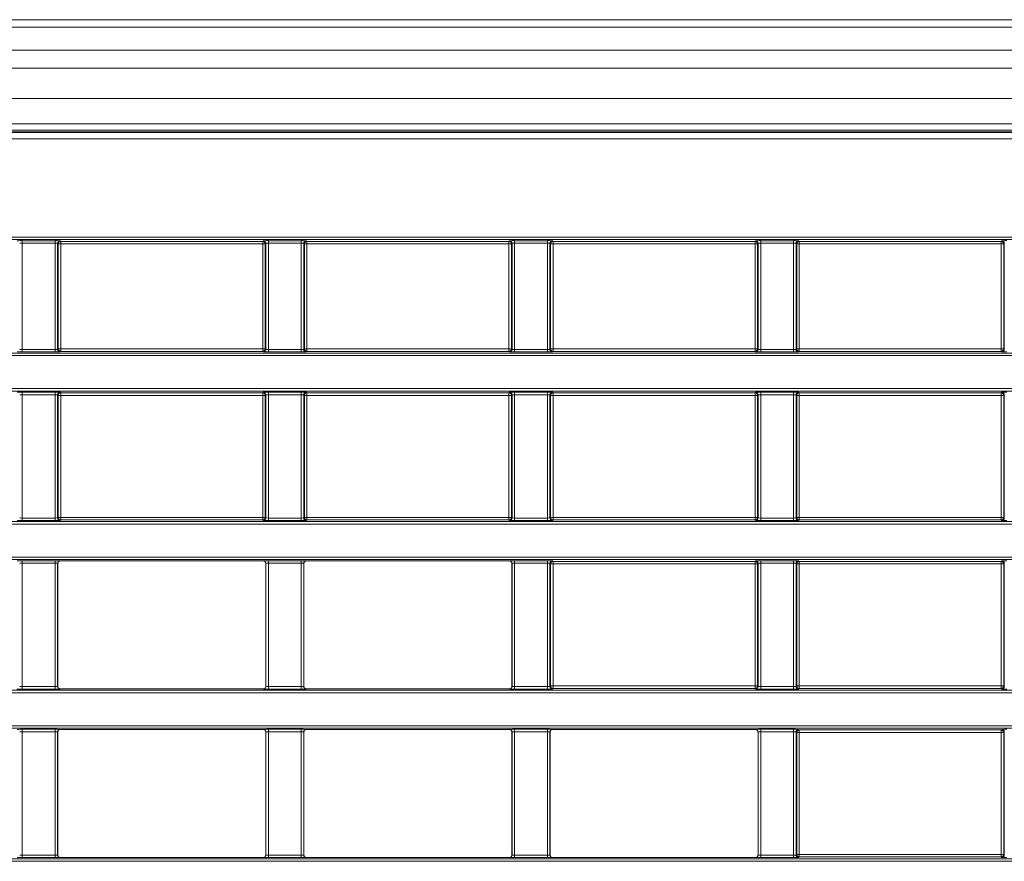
# Model space of a CAD drawing. Header units: millimetres. Extents: x 0 to 1118, y 0 to 864.
# Tile 79 of 235: x 650 to 669, y 220 to 237. Entities that reach past the tile are written whole.
import ezdxf

# ---------------------------------------------------------------- set-up
doc = ezdxf.new("R2010")
doc.units = ezdxf.units.MM

msp = doc.modelspace()

# ---------------------------------------------------------------- linework, layer by layer
at = {"color": 7, "linetype": 'Continuous', "lineweight": 15}
for p, q in [((685.785, 236.547), (551.36, 236.547)), ((685.785, 234.485), (551.36, 234.485)), ((550.577, 234.329), (686.567, 234.329)), ((650.687, 225.834), (654.707, 225.834)), ((655.562, 225.834), (659.582, 225.834)), ((650.637, 223.351), (650.637, 225.784)), ((654.757, 223.351), (654.757, 225.784)), ((655.512, 223.351), (655.512, 225.784)), ((659.632, 225.784), (659.632, 223.351)), ((650.687, 223.301), (654.707, 223.301)), ((655.562, 223.301), (659.582, 223.301)), ((650.687, 222.498), (654.707, 222.498)), ((655.562, 222.498), (659.582, 222.498)), ((660.437, 222.498), (664.457, 222.498)), ((650.637, 220.015), (650.637, 222.448)), ((654.757, 220.015), (654.757, 222.448)), ((655.512, 220.015), (655.512, 222.448)), ((659.632, 222.448), (659.632, 220.015)), ((660.387, 220.015), (660.387, 222.448)), ((664.507, 222.448), (664.507, 220.015)), ((650.687, 219.965), (654.707, 219.965)), ((655.562, 219.965), (659.582, 219.965)), ((660.437, 219.965), (664.457, 219.965))]:
    msp.add_line(p, q, dxfattribs=at)
at = {"color": 9, "linetype": 'Continuous', "lineweight": 0}
for p, q in [((685.785, 236.401), (551.36, 236.401)), ((685.785, 235.943), (551.36, 235.943)), ((685.785, 235.59), (551.36, 235.59)), ((685.785, 234.985), (551.36, 234.985)), ((550.584, 234.312), (686.56, 234.312)), ((685.785, 234.36), (551.36, 234.36)), ((686.56, 234.187), (550.584, 234.187)), ((553.132, 232.246), (684.012, 232.246)), ((684.012, 232.196), (553.132, 232.196)), ((649.934, 232.173), (650.585, 232.173)), ((649.934, 232.173), (649.934, 232.123)), ((650.585, 232.123), (649.934, 232.123)), ((649.934, 232.123), (649.934, 230.02)), ((650.585, 232.173), (650.585, 232.123)), ((650.585, 230.02), (650.585, 232.123)), ((650.635, 232.122), (650.635, 230.022)), ((650.647, 232.11), (650.635, 232.122)), ((650.647, 230.033), (650.647, 232.11)), ((650.647, 232.11), (650.697, 232.11)), ((650.685, 232.172), (650.697, 232.16)), ((650.697, 232.16), (654.697, 232.16)), ((650.697, 232.16), (650.697, 232.11)), ((654.697, 232.11), (650.697, 232.11)), ((650.697, 232.11), (650.697, 230.033)), ((654.697, 232.16), (654.709, 232.172)), ((654.697, 232.16), (654.697, 232.11)), ((654.697, 230.033), (654.697, 232.11)), ((654.697, 232.11), (654.747, 232.11)), ((654.759, 232.122), (654.747, 232.11)), ((654.747, 232.11), (654.747, 230.033)), ((654.759, 230.022), (654.759, 232.122)), ((654.809, 232.173), (655.46, 232.173)), ((654.809, 232.173), (654.809, 232.123)), ((655.46, 232.123), (654.809, 232.123)), ((654.809, 232.123), (654.809, 230.02)), ((655.46, 232.173), (655.46, 232.123)), ((655.46, 230.02), (655.46, 232.123)), ((655.51, 232.122), (655.51, 230.022)), ((655.522, 232.11), (655.51, 232.122)), ((655.522, 230.033), (655.522, 232.11)), ((655.522, 232.11), (655.572, 232.11)), ((655.56, 232.172), (655.572, 232.16)), ((655.572, 232.16), (659.572, 232.16)), ((655.572, 232.16), (655.572, 232.11)), ((659.572, 232.11), (655.572, 232.11)), ((655.572, 232.11), (655.572, 230.033)), ((659.572, 232.16), (659.584, 232.172)), ((659.572, 232.16), (659.572, 232.11)), ((659.572, 232.11), (659.622, 232.11)), ((659.572, 230.033), (659.572, 232.11)), ((659.634, 232.122), (659.622, 232.11)), ((659.622, 232.11), (659.622, 230.033)), ((659.634, 230.022), (659.634, 232.122)), ((659.684, 232.173), (660.335, 232.173)), ((659.684, 232.173), (659.684, 232.123)), ((660.335, 232.123), (659.684, 232.123)), ((659.684, 232.123), (659.684, 230.02)), ((660.335, 232.173), (660.335, 232.123)), ((660.335, 230.02), (660.335, 232.123)), ((660.385, 232.122), (660.385, 230.022)), ((660.397, 232.11), (660.385, 232.122)), ((660.397, 230.033), (660.397, 232.11)), ((660.397, 232.11), (660.447, 232.11)), ((660.435, 232.172), (660.447, 232.16)), ((660.447, 232.16), (664.447, 232.16)), ((660.447, 232.16), (660.447, 232.11)), ((664.447, 232.11), (660.447, 232.11)), ((660.447, 232.11), (660.447, 230.033)), ((664.447, 232.16), (664.459, 232.172)), ((664.447, 232.16), (664.447, 232.11)), ((664.447, 230.033), (664.447, 232.11)), ((664.447, 232.11), (664.497, 232.11)), ((664.509, 232.122), (664.497, 232.11)), ((664.497, 232.11), (664.497, 230.033)), ((664.509, 230.022), (664.509, 232.122)), ((664.559, 232.173), (665.21, 232.173)), ((664.559, 232.173), (664.559, 232.123)), ((665.21, 232.123), (664.559, 232.123)), ((664.559, 232.123), (664.559, 230.02)), ((665.21, 232.173), (665.21, 232.123)), ((665.21, 230.02), (665.21, 232.123)), ((665.26, 232.122), (665.26, 230.022)), ((665.272, 232.11), (665.26, 232.122)), ((665.272, 230.033), (665.272, 232.11)), ((665.272, 232.11), (665.322, 232.11)), ((665.31, 232.172), (665.322, 232.16)), ((665.322, 232.16), (669.322, 232.16)), ((665.322, 232.16), (665.322, 232.11)), ((669.322, 232.11), (665.322, 232.11)), ((665.322, 232.11), (665.322, 230.033)), ((669.322, 232.16), (669.334, 232.172)), ((669.322, 232.16), (669.322, 232.11)), ((669.322, 232.11), (669.372, 232.11)), ((669.322, 230.033), (669.322, 232.11)), ((669.384, 232.122), (669.372, 232.11)), ((669.372, 232.11), (669.372, 230.033)), ((669.384, 230.022), (669.384, 232.122)), ((554.876, 229.948), (682.268, 229.948)), ((649.934, 230.02), (649.934, 229.97)), ((649.934, 230.02), (650.585, 230.02)), ((650.585, 229.97), (649.934, 229.97)), ((650.585, 230.02), (650.585, 229.97)), ((650.635, 230.022), (650.647, 230.033)), ((650.647, 230.033), (650.697, 230.033)), ((650.697, 229.983), (650.685, 229.972)), ((650.697, 230.033), (654.697, 230.033)), ((650.697, 230.033), (650.697, 229.983)), ((654.697, 229.983), (650.697, 229.983)), ((654.697, 230.033), (654.697, 229.983)), ((654.697, 230.033), (654.747, 230.033)), ((654.709, 229.972), (654.697, 229.983)), ((654.747, 230.033), (654.759, 230.022)), ((654.809, 230.02), (654.809, 229.97)), ((654.809, 230.02), (655.46, 230.02)), ((655.46, 229.97), (654.809, 229.97)), ((655.46, 230.02), (655.46, 229.97)), ((655.51, 230.022), (655.522, 230.033)), ((655.522, 230.033), (655.572, 230.033)), ((655.572, 229.983), (655.56, 229.972)), ((655.572, 230.033), (659.572, 230.033)), ((655.572, 230.033), (655.572, 229.983)), ((659.572, 229.983), (655.572, 229.983)), ((659.572, 230.033), (659.572, 229.983)), ((659.572, 230.033), (659.622, 230.033)), ((659.584, 229.972), (659.572, 229.983)), ((659.622, 230.033), (659.634, 230.022)), ((659.684, 230.02), (659.684, 229.97)), ((659.684, 230.02), (660.335, 230.02)), ((660.335, 229.97), (659.684, 229.97)), ((660.335, 230.02), (660.335, 229.97)), ((660.385, 230.022), (660.397, 230.033)), ((660.397, 230.033), (660.447, 230.033)), ((660.447, 229.983), (660.435, 229.972)), ((660.447, 230.033), (664.447, 230.033)), ((660.447, 230.033), (660.447, 229.983)), ((664.447, 229.983), (660.447, 229.983)), ((664.447, 230.033), (664.447, 229.983)), ((664.447, 230.033), (664.497, 230.033)), ((664.459, 229.972), (664.447, 229.983)), ((664.497, 230.033), (664.509, 230.022)), ((664.559, 230.02), (664.559, 229.97)), ((664.559, 230.02), (665.21, 230.02)), ((665.21, 229.97), (664.559, 229.97)), ((665.21, 230.02), (665.21, 229.97)), ((665.26, 230.022), (665.272, 230.033)), ((665.272, 230.033), (665.322, 230.033)), ((665.322, 229.983), (665.31, 229.972)), ((665.322, 230.033), (669.322, 230.033)), ((665.322, 230.033), (665.322, 229.983)), ((669.322, 229.983), (665.322, 229.983)), ((669.322, 230.033), (669.322, 229.983)), ((669.322, 230.033), (669.372, 230.033)), ((669.334, 229.972), (669.322, 229.983)), ((669.372, 230.033), (669.384, 230.022)), ((682.268, 229.898), (554.876, 229.898)), ((589.257, 229.246), (682.268, 229.246)), ((682.268, 229.196), (589.357, 229.196)), ((649.934, 229.174), (650.585, 229.174)), ((649.934, 229.174), (649.934, 229.124)), ((650.585, 229.174), (650.585, 229.124)), ((650.685, 229.172), (650.697, 229.161)), ((650.697, 229.161), (654.697, 229.161)), ((650.697, 229.161), (650.697, 229.111)), ((654.697, 229.161), (654.709, 229.172)), ((654.697, 229.161), (654.697, 229.111)), ((654.809, 229.174), (655.46, 229.174)), ((654.809, 229.174), (654.809, 229.124)), ((655.46, 229.174), (655.46, 229.124)), ((655.56, 229.172), (655.572, 229.161)), ((655.572, 229.161), (659.572, 229.161)), ((655.572, 229.161), (655.572, 229.111)), ((659.572, 229.161), (659.584, 229.172)), ((659.572, 229.161), (659.572, 229.111)), ((659.684, 229.174), (660.335, 229.174)), ((659.684, 229.174), (659.684, 229.124)), ((660.335, 229.174), (660.335, 229.124)), ((660.435, 229.172), (660.447, 229.161)), ((660.447, 229.161), (664.447, 229.161)), ((660.447, 229.161), (660.447, 229.111)), ((664.447, 229.161), (664.459, 229.172)), ((664.447, 229.161), (664.447, 229.111)), ((664.559, 229.174), (665.21, 229.174)), ((664.559, 229.174), (664.559, 229.124)), ((665.21, 229.174), (665.21, 229.124)), ((665.31, 229.172), (665.322, 229.161)), ((665.322, 229.161), (669.322, 229.161)), ((665.322, 229.161), (665.322, 229.111)), ((669.322, 229.161), (669.334, 229.172)), ((669.322, 229.161), (669.322, 229.111)), ((650.585, 229.124), (649.934, 229.124)), ((649.934, 229.124), (649.934, 226.684)), ((650.585, 226.684), (650.585, 229.124)), ((650.635, 229.122), (650.635, 226.686)), ((650.647, 229.111), (650.635, 229.122)), ((650.647, 226.697), (650.647, 229.111)), ((650.647, 229.111), (650.697, 229.111)), ((654.697, 229.111), (650.697, 229.111)), ((650.697, 229.111), (650.697, 226.697)), ((654.697, 226.697), (654.697, 229.111)), ((654.697, 229.111), (654.747, 229.111)), ((654.759, 229.122), (654.747, 229.111)), ((654.747, 229.111), (654.747, 226.697)), ((654.759, 226.686), (654.759, 229.122)), ((655.46, 229.124), (654.809, 229.124)), ((654.809, 229.124), (654.809, 226.684)), ((655.46, 226.684), (655.46, 229.124)), ((655.51, 229.122), (655.51, 226.686)), ((655.522, 229.111), (655.51, 229.122)), ((655.522, 226.697), (655.522, 229.111)), ((655.522, 229.111), (655.572, 229.111)), ((659.572, 229.111), (655.572, 229.111)), ((655.572, 229.111), (655.572, 226.697)), ((659.572, 226.697), (659.572, 229.111)), ((659.572, 229.111), (659.622, 229.111)), ((659.634, 229.122), (659.622, 229.111)), ((659.622, 229.111), (659.622, 226.697)), ((659.634, 226.686), (659.634, 229.122)), ((660.335, 229.124), (659.684, 229.124)), ((659.684, 229.124), (659.684, 226.684)), ((660.335, 226.684), (660.335, 229.124)), ((660.385, 229.122), (660.385, 226.686)), ((660.397, 229.111), (660.385, 229.122)), ((660.397, 226.697), (660.397, 229.111)), ((660.397, 229.111), (660.447, 229.111)), ((664.447, 229.111), (660.447, 229.111)), ((660.447, 229.111), (660.447, 226.697)), ((664.447, 226.697), (664.447, 229.111)), ((664.447, 229.111), (664.497, 229.111)), ((664.509, 229.122), (664.497, 229.111)), ((664.497, 229.111), (664.497, 226.697)), ((664.509, 226.686), (664.509, 229.122)), ((665.21, 229.124), (664.559, 229.124)), ((664.559, 229.124), (664.559, 226.684)), ((665.21, 226.684), (665.21, 229.124)), ((665.26, 229.122), (665.26, 226.686)), ((665.272, 229.111), (665.26, 229.122)), ((665.272, 226.697), (665.272, 229.111)), ((665.272, 229.111), (665.322, 229.111)), ((669.322, 229.111), (665.322, 229.111)), ((665.322, 229.111), (665.322, 226.697)), ((669.322, 226.697), (669.322, 229.111)), ((669.322, 229.111), (669.372, 229.111)), ((669.384, 229.122), (669.372, 229.111)), ((669.372, 229.111), (669.372, 226.697)), ((669.384, 226.686), (669.384, 229.122)), ((566.56, 226.612), (682.661, 226.612)), ((649.934, 226.684), (650.585, 226.684)), ((649.934, 226.684), (649.934, 226.634)), ((650.585, 226.634), (649.934, 226.634)), ((650.585, 226.684), (650.585, 226.634)), ((650.635, 226.686), (650.647, 226.697)), ((650.647, 226.697), (650.697, 226.697)), ((650.697, 226.647), (650.685, 226.636)), ((650.697, 226.697), (654.697, 226.697)), ((650.697, 226.697), (650.697, 226.647)), ((654.697, 226.647), (650.697, 226.647)), ((654.697, 226.697), (654.697, 226.647)), ((654.697, 226.697), (654.747, 226.697)), ((654.709, 226.636), (654.697, 226.647)), ((654.747, 226.697), (654.759, 226.686)), ((654.809, 226.684), (654.809, 226.634)), ((654.809, 226.684), (655.46, 226.684)), ((655.46, 226.634), (654.809, 226.634)), ((655.46, 226.684), (655.46, 226.634)), ((655.51, 226.686), (655.522, 226.697)), ((655.522, 226.697), (655.572, 226.697)), ((655.572, 226.647), (655.56, 226.636)), ((655.572, 226.697), (659.572, 226.697)), ((655.572, 226.697), (655.572, 226.647)), ((659.572, 226.647), (655.572, 226.647)), ((659.572, 226.697), (659.622, 226.697)), ((659.572, 226.697), (659.572, 226.647)), ((659.584, 226.636), (659.572, 226.647)), ((659.622, 226.697), (659.634, 226.686)), ((659.684, 226.684), (659.684, 226.634)), ((659.684, 226.684), (660.335, 226.684)), ((660.335, 226.634), (659.684, 226.634)), ((660.335, 226.684), (660.335, 226.634)), ((660.385, 226.686), (660.397, 226.697)), ((660.397, 226.697), (660.447, 226.697)), ((660.447, 226.647), (660.435, 226.636)), ((660.447, 226.697), (664.447, 226.697)), ((660.447, 226.697), (660.447, 226.647)), ((664.447, 226.647), (660.447, 226.647)), ((664.447, 226.697), (664.497, 226.697)), ((664.447, 226.697), (664.447, 226.647)), ((664.459, 226.636), (664.447, 226.647)), ((664.497, 226.697), (664.509, 226.686)), ((664.559, 226.684), (664.559, 226.634)), ((664.559, 226.684), (665.21, 226.684)), ((665.21, 226.634), (664.559, 226.634)), ((665.21, 226.684), (665.21, 226.634)), ((665.26, 226.686), (665.272, 226.697)), ((665.272, 226.697), (665.322, 226.697)), ((665.322, 226.647), (665.31, 226.636)), ((665.322, 226.697), (669.322, 226.697)), ((665.322, 226.697), (665.322, 226.647)), ((669.322, 226.647), (665.322, 226.647)), ((669.322, 226.697), (669.372, 226.697)), ((669.322, 226.697), (669.322, 226.647)), ((669.334, 226.636), (669.322, 226.647)), ((669.372, 226.697), (669.384, 226.686)), ((682.661, 226.562), (566.46, 226.562)), ((566.46, 225.91), (682.661, 225.91)), ((682.661, 225.86), (566.56, 225.86)), ((649.934, 225.838), (650.585, 225.838)), ((649.934, 225.838), (649.934, 225.788)), ((650.585, 225.838), (650.585, 225.788)), ((650.685, 225.836), (650.687, 225.834)), ((654.707, 225.834), (654.709, 225.836)), ((654.809, 225.838), (655.46, 225.838)), ((654.809, 225.838), (654.809, 225.788)), ((655.46, 225.838), (655.46, 225.788)), ((655.56, 225.836), (655.562, 225.834)), ((659.582, 225.834), (659.584, 225.836)), ((659.684, 225.838), (660.335, 225.838)), ((659.684, 225.838), (659.684, 225.788)), ((660.335, 225.838), (660.335, 225.788)), ((660.435, 225.836), (660.447, 225.825)), ((660.447, 225.825), (664.447, 225.825)), ((660.447, 225.825), (660.447, 225.775)), ((664.447, 225.825), (664.459, 225.836)), ((664.447, 225.825), (664.447, 225.775)), ((664.559, 225.838), (665.21, 225.838)), ((664.559, 225.838), (664.559, 225.788)), ((665.21, 225.838), (665.21, 225.788)), ((665.31, 225.836), (665.322, 225.825)), ((665.322, 225.825), (669.322, 225.825)), ((665.322, 225.825), (665.322, 225.775)), ((669.322, 225.825), (669.334, 225.836)), ((669.322, 225.825), (669.322, 225.775)), ((650.585, 225.788), (649.934, 225.788)), ((649.934, 225.788), (649.934, 223.348)), ((650.585, 223.348), (650.585, 225.788)), ((650.635, 225.786), (650.635, 223.35)), ((650.637, 225.784), (650.635, 225.786)), ((654.759, 225.786), (654.757, 225.784)), ((654.759, 223.35), (654.759, 225.786)), ((655.46, 225.788), (654.809, 225.788)), ((654.809, 225.788), (654.809, 223.348)), ((655.46, 223.348), (655.46, 225.788)), ((655.51, 225.786), (655.51, 223.35)), ((655.512, 225.784), (655.51, 225.786)), ((659.634, 225.786), (659.632, 225.784)), ((659.634, 223.35), (659.634, 225.786)), ((660.335, 225.788), (659.684, 225.788)), ((659.684, 225.788), (659.684, 223.348)), ((660.335, 223.348), (660.335, 225.788)), ((660.385, 225.786), (660.385, 223.35)), ((660.397, 225.775), (660.385, 225.786)), ((660.397, 223.361), (660.397, 225.775)), ((660.447, 225.775), (660.397, 225.775)), ((664.447, 225.775), (660.447, 225.775)), ((660.447, 225.775), (660.447, 223.361)), ((664.447, 223.361), (664.447, 225.775)), ((664.497, 225.775), (664.447, 225.775)), ((664.509, 225.786), (664.497, 225.775)), ((664.497, 225.775), (664.497, 223.361)), ((664.509, 223.35), (664.509, 225.786)), ((665.21, 225.788), (664.559, 225.788)), ((664.559, 225.788), (664.559, 223.348)), ((665.21, 223.348), (665.21, 225.788)), ((665.26, 225.786), (665.26, 223.35)), ((665.272, 225.775), (665.26, 225.786)), ((665.272, 223.361), (665.272, 225.775)), ((665.322, 225.775), (665.272, 225.775)), ((669.322, 225.775), (665.322, 225.775)), ((665.322, 225.775), (665.322, 223.361)), ((669.322, 223.361), (669.322, 225.775)), ((669.372, 225.775), (669.322, 225.775)), ((669.384, 225.786), (669.372, 225.775)), ((669.372, 225.775), (669.372, 223.361)), ((669.384, 223.35), (669.384, 225.786)), ((548.759, 223.276), (688.385, 223.276)), ((649.934, 223.348), (649.934, 223.298)), ((649.934, 223.348), (650.585, 223.348)), ((650.585, 223.298), (649.934, 223.298)), ((650.585, 223.348), (650.585, 223.298)), ((650.635, 223.35), (650.637, 223.351)), ((650.687, 223.301), (650.685, 223.3)), ((654.709, 223.3), (654.707, 223.301)), ((654.757, 223.351), (654.759, 223.35)), ((654.809, 223.348), (654.809, 223.298)), ((654.809, 223.348), (655.46, 223.348)), ((655.46, 223.298), (654.809, 223.298)), ((655.46, 223.348), (655.46, 223.298)), ((655.51, 223.35), (655.512, 223.351)), ((655.562, 223.301), (655.56, 223.3)), ((659.584, 223.3), (659.582, 223.301)), ((659.632, 223.351), (659.634, 223.35)), ((659.684, 223.348), (659.684, 223.298)), ((659.684, 223.348), (660.335, 223.348)), ((660.335, 223.298), (659.684, 223.298)), ((660.335, 223.348), (660.335, 223.298)), ((660.385, 223.35), (660.397, 223.361)), ((660.447, 223.361), (660.397, 223.361)), ((660.447, 223.311), (660.435, 223.3)), ((660.447, 223.361), (664.447, 223.361)), ((660.447, 223.361), (660.447, 223.311)), ((664.447, 223.311), (660.447, 223.311)), ((664.497, 223.361), (664.447, 223.361)), ((664.447, 223.361), (664.447, 223.311)), ((664.459, 223.3), (664.447, 223.311)), ((664.497, 223.361), (664.509, 223.35)), ((664.559, 223.348), (664.559, 223.298)), ((664.559, 223.348), (665.21, 223.348)), ((665.21, 223.298), (664.559, 223.298)), ((665.21, 223.348), (665.21, 223.298)), ((665.26, 223.35), (665.272, 223.361)), ((665.322, 223.361), (665.272, 223.361)), ((665.322, 223.311), (665.31, 223.3)), ((665.322, 223.361), (669.322, 223.361)), ((665.322, 223.361), (665.322, 223.311)), ((669.322, 223.311), (665.322, 223.311)), ((669.322, 223.361), (669.322, 223.311)), ((669.372, 223.361), (669.322, 223.361)), ((669.334, 223.3), (669.322, 223.311)), ((669.372, 223.361), (669.384, 223.35)), ((688.385, 223.226), (548.759, 223.226)), ((548.759, 222.574), (688.385, 222.574)), ((688.385, 222.524), (548.759, 222.524)), ((649.934, 222.502), (650.585, 222.502)), ((649.934, 222.502), (649.934, 222.452)), ((650.585, 222.502), (650.585, 222.452)), ((650.685, 222.5), (650.687, 222.498)), ((654.707, 222.498), (654.709, 222.5)), ((654.809, 222.502), (655.46, 222.502)), ((654.809, 222.502), (654.809, 222.452)), ((655.46, 222.502), (655.46, 222.452)), ((655.56, 222.5), (655.562, 222.498)), ((659.582, 222.498), (659.584, 222.5)), ((659.684, 222.502), (660.335, 222.502)), ((659.684, 222.502), (659.684, 222.452)), ((660.335, 222.502), (660.335, 222.452)), ((660.435, 222.5), (660.437, 222.498)), ((664.457, 222.498), (664.459, 222.5)), ((664.559, 222.502), (665.21, 222.502)), ((664.559, 222.502), (664.559, 222.452)), ((665.21, 222.502), (665.21, 222.452)), ((665.31, 222.5), (665.322, 222.489)), ((669.322, 222.489), (669.334, 222.5)), ((650.585, 222.452), (649.934, 222.452)), ((649.934, 222.452), (649.934, 220.012)), ((650.585, 220.012), (650.585, 222.452)), ((650.635, 222.45), (650.635, 220.014)), ((650.637, 222.448), (650.635, 222.45)), ((654.759, 222.45), (654.757, 222.448)), ((654.759, 220.014), (654.759, 222.45)), ((655.46, 222.452), (654.809, 222.452)), ((654.809, 222.452), (654.809, 220.012)), ((655.46, 220.012), (655.46, 222.452)), ((655.51, 222.45), (655.51, 220.014)), ((655.512, 222.448), (655.51, 222.45)), ((659.634, 222.45), (659.632, 222.448)), ((659.634, 220.014), (659.634, 222.45)), ((660.335, 222.452), (659.684, 222.452)), ((659.684, 222.452), (659.684, 220.012)), ((660.335, 220.012), (660.335, 222.452)), ((660.385, 222.45), (660.385, 220.014)), ((660.387, 222.448), (660.385, 222.45)), ((664.509, 222.45), (664.507, 222.448)), ((664.509, 220.014), (664.509, 222.45)), ((665.21, 222.452), (664.559, 222.452)), ((664.559, 222.452), (664.559, 220.012)), ((665.21, 220.012), (665.21, 222.452)), ((665.26, 222.45), (665.26, 220.014)), ((665.272, 222.439), (665.26, 222.45)), ((665.272, 220.025), (665.272, 222.439)), ((665.272, 222.439), (665.322, 222.439)), ((665.322, 222.489), (669.322, 222.489)), ((665.322, 222.489), (665.322, 222.439)), ((669.322, 222.439), (665.322, 222.439)), ((665.322, 222.439), (665.322, 220.025)), ((669.322, 222.489), (669.322, 222.439)), ((669.322, 222.439), (669.372, 222.439)), ((669.322, 220.025), (669.322, 222.439)), ((669.384, 222.45), (669.372, 222.439)), ((669.372, 222.439), (669.372, 220.025)), ((669.384, 220.014), (669.384, 222.45)), ((649.934, 220.012), (650.585, 220.012)), ((649.934, 220.012), (649.934, 219.962)), ((650.585, 219.962), (649.934, 219.962)), ((650.585, 220.012), (650.585, 219.962)), ((650.635, 220.014), (650.637, 220.015)), ((650.687, 219.965), (650.685, 219.964)), ((654.709, 219.964), (654.707, 219.965)), ((654.757, 220.015), (654.759, 220.014)), ((654.809, 220.012), (655.46, 220.012)), ((654.809, 220.012), (654.809, 219.962)), ((655.46, 219.962), (654.809, 219.962)), ((655.46, 220.012), (655.46, 219.962)), ((655.51, 220.014), (655.512, 220.015)), ((655.562, 219.965), (655.56, 219.964)), ((659.584, 219.964), (659.582, 219.965)), ((659.632, 220.015), (659.634, 220.014)), ((659.684, 220.012), (660.335, 220.012)), ((659.684, 220.012), (659.684, 219.962)), ((660.335, 219.962), (659.684, 219.962)), ((660.335, 220.012), (660.335, 219.962)), ((660.385, 220.014), (660.387, 220.015)), ((660.437, 219.965), (660.435, 219.964)), ((664.459, 219.964), (664.457, 219.965)), ((664.507, 220.015), (664.509, 220.014)), ((664.559, 220.012), (665.21, 220.012)), ((664.559, 220.012), (664.559, 219.962)), ((665.21, 219.962), (664.559, 219.962)), ((665.21, 220.012), (665.21, 219.962)), ((665.26, 220.014), (665.272, 220.025)), ((665.272, 220.025), (665.322, 220.025)), ((665.322, 219.975), (665.31, 219.964)), ((665.322, 220.025), (669.322, 220.025)), ((665.322, 220.025), (665.322, 219.975)), ((669.322, 219.975), (665.322, 219.975)), ((669.322, 220.025), (669.322, 219.975)), ((669.322, 220.025), (669.372, 220.025)), ((669.334, 219.964), (669.322, 219.975)), ((669.372, 220.025), (669.384, 220.014)), ((548.759, 219.94), (688.385, 219.94)), ((688.385, 219.89), (548.759, 219.89))]:
    msp.add_line(p, q, dxfattribs=at)
for centre, start, end in [((650.685, 232.122), 90.0204, 179.9796), ((650.697, 232.11), 90.0204, 179.9796), ((654.697, 232.11), 0.0204, 89.9796), ((654.709, 232.122), 0.0204, 89.9796), ((655.56, 232.122), 90.0204, 179.9796), ((655.572, 232.11), 90.0204, 179.9796), ((659.572, 232.11), 0.0204, 89.9796), ((659.584, 232.122), 0.0204, 89.9796), ((660.435, 232.122), 90.0204, 179.9796), ((660.447, 232.11), 90.0204, 179.9796), ((664.447, 232.11), 0.0204, 89.9796), ((664.459, 232.122), 0.0204, 89.9796), ((665.31, 232.122), 90.0204, 179.9796), ((665.322, 232.11), 90.0204, 179.9796), ((669.322, 232.11), 0.0204, 89.9796), ((669.334, 232.122), 0.0204, 89.9796), ((650.685, 230.022), 180.0204, 269.9796), ((650.697, 230.033), 180.0204, 269.9796), ((654.697, 230.033), 270.0204, 359.9796), ((654.709, 230.022), 270.0204, 359.9796), ((655.56, 230.022), 180.0204, 269.9796), ((655.572, 230.033), 180.0204, 269.9796), ((659.572, 230.033), 270.0204, 359.9796), ((659.584, 230.022), 270.0204, 359.9796), ((660.435, 230.022), 180.0204, 269.9796), ((660.447, 230.033), 180.0204, 269.9796), ((664.447, 230.033), 270.0204, 359.9796), ((664.459, 230.022), 270.0204, 359.9796), ((665.31, 230.022), 180.0204, 269.9796), ((665.322, 230.033), 180.0204, 269.9796), ((669.322, 230.033), 270.0204, 359.9796), ((669.334, 230.022), 270.0204, 359.9796), ((650.685, 229.122), 90.0204, 179.9796), ((650.697, 229.111), 90.0204, 179.9796), ((654.697, 229.111), 0.0204, 89.9796), ((654.709, 229.122), 0.0204, 89.9796), ((655.56, 229.122), 90.0204, 179.9796), ((655.572, 229.111), 90.0204, 179.9796), ((659.572, 229.111), 0.0204, 89.9796), ((659.584, 229.122), 0.0204, 89.9796), ((660.435, 229.122), 90.0204, 179.9796), ((660.447, 229.111), 90.0204, 179.9796), ((664.447, 229.111), 0.0204, 89.9796), ((664.459, 229.122), 0.0204, 89.9796), ((665.31, 229.122), 90.0204, 179.9796), ((665.322, 229.111), 90.0204, 179.9796), ((669.322, 229.111), 0.0204, 89.9796), ((669.334, 229.122), 0.0204, 89.9796), ((650.685, 226.686), 180.0204, 269.9796), ((650.697, 226.697), 180.0204, 269.9796), ((654.697, 226.697), 270.0204, 359.9796), ((654.709, 226.686), 270.0204, 359.9796), ((655.56, 226.686), 180.0204, 269.9796), ((655.572, 226.697), 180.0204, 269.9796), ((659.572, 226.697), 270.0204, 359.9796), ((659.584, 226.686), 270.0204, 359.9796), ((660.435, 226.686), 180.0204, 269.9796), ((660.447, 226.697), 180.0204, 269.9796), ((664.447, 226.697), 270.0204, 359.9796), ((664.459, 226.686), 270.0204, 359.9796), ((665.31, 226.686), 180.0204, 269.9796), ((665.322, 226.697), 180.0204, 269.9796), ((669.322, 226.697), 270.0204, 359.9796), ((669.334, 226.686), 270.0204, 359.9796), ((650.685, 225.786), 90.0204, 179.9796), ((654.709, 225.786), 0.0204, 89.9796), ((655.56, 225.786), 90.0204, 179.9796), ((659.584, 225.786), 0.0204, 89.9796), ((660.435, 225.786), 90.0204, 179.9796), ((660.447, 225.775), 90.0204, 179.9796), ((664.447, 225.775), 0.0204, 89.9796), ((664.459, 225.786), 0.0204, 89.9796), ((665.31, 225.786), 90.0204, 179.9796), ((665.322, 225.775), 90.0204, 179.9796), ((669.322, 225.775), 0.0204, 89.9796), ((669.334, 225.786), 0.0204, 89.9796), ((650.685, 223.35), 180.0204, 269.9796), ((654.709, 223.35), 270.0204, 359.9796), ((655.56, 223.35), 180.0204, 269.9796), ((659.584, 223.35), 270.0204, 359.9796), ((660.435, 223.35), 180.0204, 269.9796), ((660.447, 223.361), 180.0204, 269.9796), ((664.447, 223.361), 270.0204, 359.9796), ((664.459, 223.35), 270.0204, 359.9796), ((665.31, 223.35), 180.0204, 269.9796), ((665.322, 223.361), 180.0204, 269.9796), ((669.322, 223.361), 270.0204, 359.9796), ((669.334, 223.35), 270.0204, 359.9796), ((650.685, 222.45), 90.0204, 179.9796), ((654.709, 222.45), 0.0204, 89.9796), ((655.56, 222.45), 90.0204, 179.9796), ((659.584, 222.45), 0.0204, 89.9796), ((660.435, 222.45), 90.0204, 179.9796), ((664.459, 222.45), 0.0204, 89.9796), ((665.31, 222.45), 90.0204, 179.9796), ((669.334, 222.45), 0.0204, 89.9796), ((665.322, 222.439), 90.0204, 179.9796), ((669.322, 222.439), 0.0204, 89.9796), ((650.685, 220.014), 180.0204, 269.9796), ((654.709, 220.014), 270.0204, 359.9796), ((655.56, 220.014), 180.0204, 269.9796), ((659.584, 220.014), 270.0204, 359.9796), ((660.435, 220.014), 180.0204, 269.9796), ((664.459, 220.014), 270.0204, 359.9796), ((665.31, 220.014), 180.0204, 269.9796), ((665.322, 220.025), 180.0204, 269.9796), ((669.322, 220.025), 270.0204, 359.9796), ((669.334, 220.014), 270.0204, 359.9796)]:
    msp.add_arc(centre, 0.05, start, end, dxfattribs=at)
for centre, major_axis, ratio, start_param, end_param in [((649.934, 232.172), (0.1, 0), 0.017455, 1.570796, 3.124139), ((649.934, 232.122), (0.05, 0), 0.03491, 1.570796, 3.124139), ((650.585, 232.172), (0.1, 0), 0.017455, 0.017453, 1.570796), ((650.585, 232.122), (0.05, 0), 0.03491, 0.017453, 1.570796), ((654.809, 232.172), (0.1, 0), 0.017455, 1.570796, 3.124139), ((654.809, 232.122), (0.05, 0), 0.03491, 1.570796, 3.124139), ((655.46, 232.172), (0.1, 0), 0.017455, 0.017453, 1.570796), ((655.46, 232.122), (0.05, 0), 0.03491, 0.017453, 1.570796), ((659.684, 232.172), (0.1, 0), 0.017455, 1.570796, 3.124139), ((659.684, 232.122), (0.05, 0), 0.03491, 1.570796, 3.124139), ((660.335, 232.172), (0.1, 0), 0.017455, 0.017453, 1.570796), ((660.335, 232.122), (0.05, 0), 0.03491, 0.017453, 1.570796), ((664.559, 232.172), (0.1, 0), 0.017455, 1.570796, 3.124139), ((664.559, 232.122), (0.05, 0), 0.03491, 1.570796, 3.124139), ((665.21, 232.172), (0.1, 0), 0.017455, 0.017453, 1.570796), ((665.21, 232.122), (0.05, 0), 0.03491, 0.017453, 1.570796), ((669.434, 232.172), (0.1, 0), 0.017455, 1.570796, 3.124139), ((649.934, 229.972), (0.1, 0), 0.017455, 3.159046, 4.712389), ((649.934, 230.022), (0.05, 0), 0.03491, 3.159046, 4.712389), ((650.585, 230.022), (0.05, 0), 0.03491, 4.712389, 6.265732), ((650.585, 229.972), (0.1, 0), 0.017455, 4.712389, 6.265732), ((654.809, 229.972), (0.1, 0), 0.017455, 3.159046, 4.712389), ((654.809, 230.022), (0.05, 0), 0.03491, 3.159046, 4.712389), ((655.46, 230.022), (0.05, 0), 0.03491, 4.712389, 6.265732), ((655.46, 229.972), (0.1, 0), 0.017455, 4.712389, 6.265732), ((659.684, 229.972), (0.1, 0), 0.017455, 3.159046, 4.712389), ((659.684, 230.022), (0.05, 0), 0.03491, 3.159046, 4.712389), ((660.335, 230.022), (0.05, 0), 0.03491, 4.712389, 6.265732), ((660.335, 229.972), (0.1, 0), 0.017455, 4.712389, 6.265732), ((664.559, 229.972), (0.1, 0), 0.017455, 3.159046, 4.712389), ((664.559, 230.022), (0.05, 0), 0.03491, 3.159046, 4.712389), ((665.21, 230.022), (0.05, 0), 0.03491, 4.712389, 6.265732), ((665.21, 229.972), (0.1, 0), 0.017455, 4.712389, 6.265732), ((669.434, 229.972), (0.1, 0), 0.017455, 3.159046, 4.712389), ((649.934, 229.172), (0.1, 0), 0.017455, 1.570796, 3.124139), ((650.585, 229.172), (0.1, 0), 0.017455, 0.017453, 1.570796), ((654.809, 229.172), (0.1, 0), 0.017455, 1.570796, 3.124139), ((655.46, 229.172), (0.1, 0), 0.017455, 0.017453, 1.570796), ((659.684, 229.172), (0.1, 0), 0.017455, 1.570796, 3.124139), ((660.335, 229.172), (0.1, 0), 0.017455, 0.017453, 1.570796), ((664.559, 229.172), (0.1, 0), 0.017455, 1.570796, 3.124139), ((665.21, 229.172), (0.1, 0), 0.017455, 0.017453, 1.570796), ((669.434, 229.172), (0.1, 0), 0.017455, 1.570796, 3.124139), ((649.934, 229.122), (0.05, 0), 0.03491, 1.570796, 3.124139), ((650.585, 229.122), (0.05, 0), 0.03491, 0.017453, 1.570796), ((654.809, 229.122), (0.05, 0), 0.03491, 1.570796, 3.124139), ((655.46, 229.122), (0.05, 0), 0.03491, 0.017453, 1.570796), ((659.684, 229.122), (0.05, 0), 0.03491, 1.570796, 3.124139), ((660.335, 229.122), (0.05, 0), 0.03491, 0.017453, 1.570796), ((664.559, 229.122), (0.05, 0), 0.03491, 1.570796, 3.124139), ((665.21, 229.122), (0.05, 0), 0.03491, 0.017453, 1.570796), ((649.934, 226.636), (0.1, 0), 0.017455, 3.159046, 4.712389), ((649.934, 226.686), (0.05, 0), 0.03491, 3.159046, 4.712389), ((650.585, 226.686), (0.05, 0), 0.03491, 4.712389, 6.265732), ((650.585, 226.636), (0.1, 0), 0.017455, 4.712389, 6.265732), ((654.809, 226.636), (0.1, 0), 0.017455, 3.159046, 4.712389), ((654.809, 226.686), (0.05, 0), 0.03491, 3.159046, 4.712389), ((655.46, 226.686), (0.05, 0), 0.03491, 4.712389, 6.265732), ((655.46, 226.636), (0.1, 0), 0.017455, 4.712389, 6.265732), ((659.684, 226.636), (0.1, 0), 0.017455, 3.159046, 4.712389), ((659.684, 226.686), (0.05, 0), 0.03491, 3.159046, 4.712389), ((660.335, 226.686), (0.05, 0), 0.03491, 4.712389, 6.265732), ((660.335, 226.636), (0.1, 0), 0.017455, 4.712389, 6.265732), ((664.559, 226.636), (0.1, 0), 0.017455, 3.159046, 4.712389), ((664.559, 226.686), (0.05, 0), 0.03491, 3.159046, 4.712389), ((665.21, 226.686), (0.05, 0), 0.03491, 4.712389, 6.265732), ((665.21, 226.636), (0.1, 0), 0.017455, 4.712389, 6.265732), ((669.434, 226.636), (0.1, 0), 0.017455, 3.159046, 4.712389), ((649.934, 225.836), (0.1, 0), 0.017455, 1.570796, 3.124139), ((650.585, 225.836), (0.1, 0), 0.017455, 0.017453, 1.570796), ((654.809, 225.836), (0.1, 0), 0.017455, 1.570796, 3.124139), ((655.46, 225.836), (0.1, 0), 0.017455, 0.017453, 1.570796), ((659.684, 225.836), (0.1, 0), 0.017455, 1.570796, 3.124139), ((660.335, 225.836), (0.1, 0), 0.017455, 0.017453, 1.570796), ((664.559, 225.836), (0.1, 0), 0.017455, 1.570796, 3.124139), ((665.21, 225.836), (0.1, 0), 0.017455, 0.017453, 1.570796), ((669.434, 225.836), (0.1, 0), 0.017455, 1.570796, 3.124139), ((649.934, 225.786), (0.05, 0), 0.03491, 1.570796, 3.124139), ((650.585, 225.786), (0.05, 0), 0.03491, 0.017453, 1.570796), ((654.809, 225.786), (0.05, 0), 0.03491, 1.570796, 3.124139), ((655.46, 225.786), (0.05, 0), 0.03491, 0.017453, 1.570796), ((659.684, 225.786), (0.05, 0), 0.03491, 1.570796, 3.124139), ((660.335, 225.786), (0.05, 0), 0.03491, 0.017453, 1.570796), ((664.559, 225.786), (0.05, 0), 0.03491, 1.570796, 3.124139), ((665.21, 225.786), (0.05, 0), 0.03491, 0.017453, 1.570796), ((649.934, 223.3), (0.1, 0), 0.017455, 3.159046, 4.712389), ((649.934, 223.35), (0.05, 0), 0.03491, 3.159046, 4.712389), ((650.585, 223.35), (0.05, 0), 0.03491, 4.712389, 6.265732), ((650.585, 223.3), (0.1, 0), 0.017455, 4.712389, 6.265732), ((654.809, 223.3), (0.1, 0), 0.017455, 3.159046, 4.712389), ((654.809, 223.35), (0.05, 0), 0.03491, 3.159046, 4.712389), ((655.46, 223.35), (0.05, 0), 0.03491, 4.712389, 6.265732), ((655.46, 223.3), (0.1, 0), 0.017455, 4.712389, 6.265732), ((659.684, 223.3), (0.1, 0), 0.017455, 3.159046, 4.712389), ((659.684, 223.35), (0.05, 0), 0.03491, 3.159046, 4.712389), ((660.335, 223.35), (0.05, 0), 0.03491, 4.712389, 6.265732), ((660.335, 223.3), (0.1, 0), 0.017455, 4.712389, 6.265732), ((664.559, 223.3), (0.1, 0), 0.017455, 3.159046, 4.712389), ((664.559, 223.35), (0.05, 0), 0.03491, 3.159046, 4.712389), ((665.21, 223.35), (0.05, 0), 0.03491, 4.712389, 6.265732), ((665.21, 223.3), (0.1, 0), 0.017455, 4.712389, 6.265732), ((669.434, 223.3), (0.1, 0), 0.017455, 3.159046, 4.712389), ((649.934, 222.5), (0.1, 0), 0.017455, 1.570796, 3.124139), ((650.585, 222.5), (0.1, 0), 0.017455, 0.017453, 1.570796), ((654.809, 222.5), (0.1, 0), 0.017455, 1.570796, 3.124139), ((655.46, 222.5), (0.1, 0), 0.017455, 0.017453, 1.570796), ((659.684, 222.5), (0.1, 0), 0.017455, 1.570796, 3.124139), ((660.335, 222.5), (0.1, 0), 0.017455, 0.017453, 1.570796), ((664.559, 222.5), (0.1, 0), 0.017455, 1.570796, 3.124139), ((665.21, 222.5), (0.1, 0), 0.017455, 0.017453, 1.570796), ((669.434, 222.5), (0.1, 0), 0.017455, 1.570796, 3.124139), ((649.934, 222.45), (0.05, 0), 0.03491, 1.570796, 3.124139), ((650.585, 222.45), (0.05, 0), 0.03491, 0.017453, 1.570796), ((654.809, 222.45), (0.05, 0), 0.03491, 1.570796, 3.124139), ((655.46, 222.45), (0.05, 0), 0.03491, 0.017453, 1.570796), ((659.684, 222.45), (0.05, 0), 0.03491, 1.570796, 3.124139), ((660.335, 222.45), (0.05, 0), 0.03491, 0.017453, 1.570796), ((664.559, 222.45), (0.05, 0), 0.03491, 1.570796, 3.124139), ((665.21, 222.45), (0.05, 0), 0.03491, 0.017453, 1.570796), ((649.934, 219.964), (0.1, 0), 0.017455, 3.159046, 4.712389), ((649.934, 220.014), (0.05, 0), 0.03491, 3.159046, 4.712389), ((650.585, 220.014), (0.05, 0), 0.03491, 4.712389, 6.265732), ((650.585, 219.964), (0.1, 0), 0.017455, 4.712389, 6.265732), ((654.809, 219.964), (0.1, 0), 0.017455, 3.159046, 4.712389), ((654.809, 220.014), (0.05, 0), 0.03491, 3.159046, 4.712389), ((655.46, 220.014), (0.05, 0), 0.03491, 4.712389, 6.265732), ((655.46, 219.964), (0.1, 0), 0.017455, 4.712389, 6.265732), ((659.684, 219.964), (0.1, 0), 0.017455, 3.159046, 4.712389), ((659.684, 220.014), (0.05, 0), 0.03491, 3.159046, 4.712389), ((660.335, 220.014), (0.05, 0), 0.03491, 4.712389, 6.265732), ((660.335, 219.964), (0.1, 0), 0.017455, 4.712389, 6.265732), ((664.559, 219.964), (0.1, 0), 0.017455, 3.159046, 4.712389), ((664.559, 220.014), (0.05, 0), 0.03491, 3.159046, 4.712389), ((665.21, 220.014), (0.05, 0), 0.03491, 4.712389, 6.265732), ((665.21, 219.964), (0.1, 0), 0.017455, 4.712389, 6.265732), ((669.434, 219.964), (0.1, 0), 0.017455, 3.159046, 4.712389)]:
    msp.add_ellipse(centre, major_axis=major_axis, ratio=ratio, start_param=start_param, end_param=end_param, dxfattribs=at)
at = {"color": 7, "linetype": 'Continuous', "lineweight": 15}
for centre, major_axis, start_param, end_param in [((650.687, 225.784), (0.0354, -0.0354), 2.356347, 3.926839), ((654.707, 225.784), (0.0354, 0.0354), 5.497939, 7.068431), ((655.562, 225.784), (0.0354, -0.0354), 2.356347, 3.926839), ((659.582, 225.784), (-0.0354, -0.0354), 2.356347, 3.926839), ((650.687, 223.351), (-0.0354, -0.0354), 5.497939, 7.068431), ((654.707, 223.351), (0.0354, -0.0354), 5.497939, 7.068431), ((655.562, 223.351), (-0.0354, -0.0354), 5.497939, 7.068431), ((659.582, 223.351), (-0.0354, 0.0354), 2.356347, 3.926839), ((650.687, 222.448), (-0.0354, 0.0354), 5.497939, 7.068431), ((654.707, 222.448), (0.0354, 0.0354), 5.497939, 7.068431), ((655.562, 222.448), (-0.0354, 0.0354), 5.497939, 7.068431), ((659.582, 222.448), (-0.0354, -0.0354), 2.356347, 3.926839), ((660.437, 222.448), (0.0354, -0.0354), 2.356347, 3.926839), ((664.457, 222.448), (0.0354, 0.0354), 5.497939, 7.068431), ((650.687, 220.015), (-0.0354, -0.0354), 5.497939, 7.068431), ((654.707, 220.015), (0.0354, -0.0354), 5.497939, 7.068431), ((655.562, 220.015), (-0.0354, -0.0354), 5.497939, 7.068431), ((659.582, 220.015), (-0.0354, 0.0354), 2.356347, 3.926839), ((660.437, 220.015), (-0.0354, -0.0354), 5.497939, 7.068431), ((664.457, 220.015), (-0.0354, 0.0354), 2.356347, 3.926839)]:
    msp.add_ellipse(centre, major_axis=major_axis, ratio=0.999695, start_param=start_param, end_param=end_param, dxfattribs=at)

doc.saveas('drawing.dxf')
